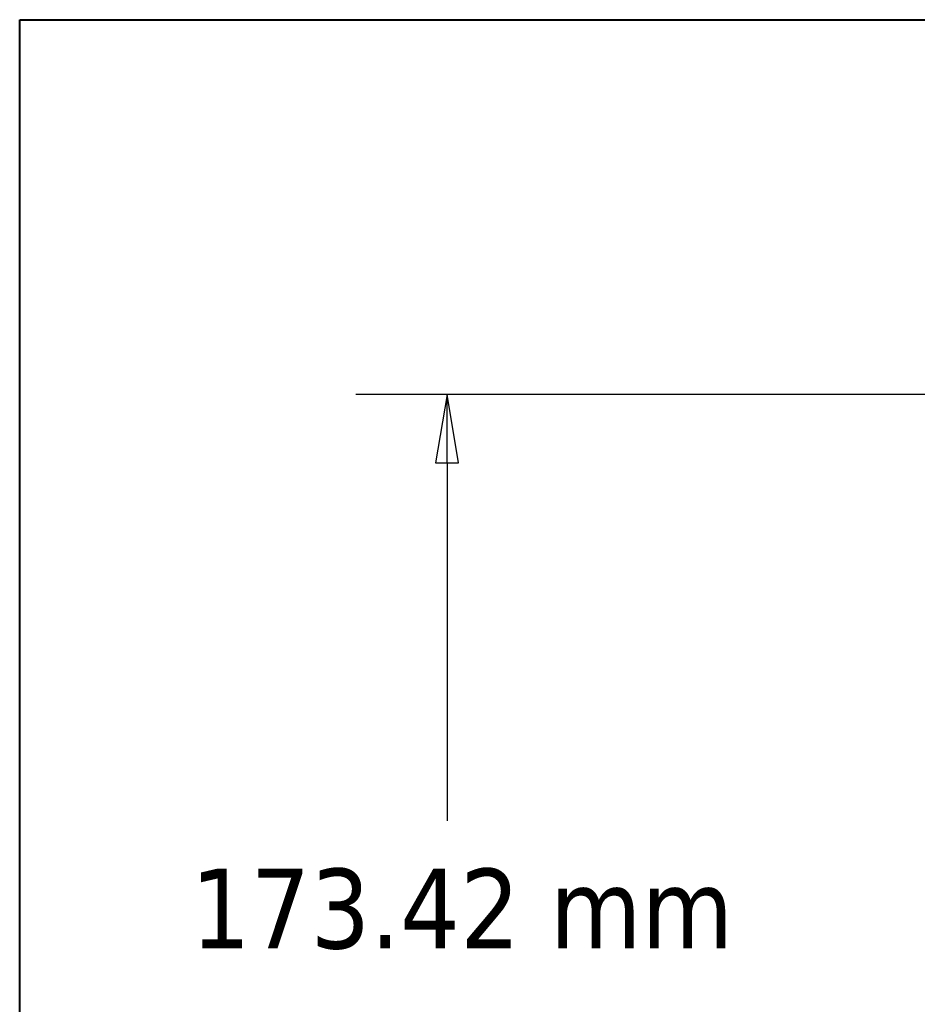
# Model space of a CAD drawing. Header units: millimetres. Extents: x 64 to 1798, y 64 to 1387.
# Tile 19 of 65: x 64 to 196, y 1231 to 1375. Entities that reach past the tile are written whole.
import ezdxf

# ---------------------------------------------------------------- set-up
doc = ezdxf.new("R2010")
doc.units = ezdxf.units.MM
doc.header["$LTSCALE"] = 6.666667
doc.layers.add('Border (ANSI)', color=7, linetype='Continuous', lineweight=40)
doc.layers.add('Dimension (ANSI)', color=7, linetype='Continuous', lineweight=25)
doc.styles.add('Note Text (ANSI)', font='tahoma.ttf')
doc.dimstyles.new('Default - mm (ANSI)', dxfattribs={"dimscale": 6.666667, "dimtxt": 1.75, "dimasz": 1.5, "dimexe": 2, "dimexo": 1, "dimgap": 0.8, "dimtad": 0, "dimtih": 1, "dimtoh": 1, "dimrnd": 1e-08, "dimzin": 0, "dimdsep": 46, "dimtxsty": 'Note Text (ANSI)', "dimblk": 'Filled-2', "dimcen": 0.09, "dimdle": 10, "dimclrd": 256, "dimclre": 256, "dimclrt": 256, "dimadec": 1, "dimazin": 0, "dimtfac": 1.741714, "dimtofl": 0, "dimtmove": 0, "dimatfit": 3, "dimldrblk": 'Filled-1', "dimfxl": 1, "dimtolj": 1, "dimtzin": 0, "dimlwd": -1, "dimlwe": -1, "dimarcsym": 0})

# ---------------------------------------------------------------- blocks, each defined once
blk = doc.blocks.new('Borders Default Border')
at = {"layer": 'Border (ANSI)', "flags": 128}
blk.add_lwpolyline([(9.652, 9.652), (9.652, 206.248), (269.748, 206.248), (269.748, 9.652), (9.652, 9.652)], dxfattribs=at)
blk = doc.blocks.new('Filled-2')
at = {"color": 0}
for p, q in [((0, 0), (-1, 0.167)), ((-1, 0.167), (-1, -0.167)), ((-1, 0), (0, 0)), ((-1, -0.167), (0, 0))]:
    blk.add_line(p, q, dxfattribs=at)
at = {"color": 0, "flags": 128}
blk.add_lwpolyline([(-1, -0.167), (0, 0), (-1, 0.167), (-1, -0.167)], dxfattribs=at)
at = {"color": 0}
blk.add_solid([(-1, -0.167), (0, 0), (-1, 0.167), (-1, -0.167)], dxfattribs=at)
blk = doc.blocks.new('*D13')
at = {"layer": 'Defpoints', "color": 0, "transparency": 16777216}
for p in [(235.98, 1320.18), (126.84, 1146.77), (235.98, 1146.77)]:
    blk.add_point(p, dxfattribs=at)
at = {"layer": 'Dimension (ANSI)', "transparency": 16777216}
for p, q in [((229.31, 1320.18), (113.51, 1320.18)), ((126.84, 1310.18), (126.84, 1257.85)), ((126.84, 1156.77), (126.84, 1209.1)), ((229.31, 1146.77), (113.51, 1146.77))]:
    blk.add_line(p, q, dxfattribs=at)
at = {"layer": 'Dimension (ANSI)', "transparency": 16777216, "xscale": 10, "yscale": 10, "zscale": 10}
for p, rotation in [((126.84, 1320.18), 90), ((126.84, 1146.77), 270)]:
    blk.add_blockref('Filled-2', p, dxfattribs=dict(at, rotation=rotation))
at = {"layer": 'Dimension (ANSI)', "transparency": 16777216, "char_height": 11.6667, "attachment_point": 5, "style": 'Note Text (ANSI)'}
for s, insert in [('\\A1; 173.42 mm', (126.84, 1244.89)), ('\\A1;[6.827 in]', (126.84, 1220.51))]:
    blk.add_mtext(s, dxfattribs=dict(at, insert=insert))
blk = doc.blocks.new('Filled-1')
at = {"color": 0}
for p, q in [((0, 0), (-1, 0.333)), ((-1, 0.333), (-1, -0.333)), ((-1, 0), (0, 0)), ((-1, -0.333), (0, 0))]:
    blk.add_line(p, q, dxfattribs=at)
at = {"color": 0, "flags": 128}
blk.add_lwpolyline([(-1, -0.333), (0, 0), (-1, 0.333), (-1, -0.333)], dxfattribs=at)
at = {"color": 0}
blk.add_solid([(-1, -0.333), (0, 0), (-1, 0.333), (-1, -0.333)], dxfattribs=at)

msp = doc.modelspace()

# ---------------------------------------------------------------- block references
at = {"xscale": 6.666666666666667, "yscale": 6.666666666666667, "zscale": 6.666666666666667}
msp.add_blockref('Borders Default Border', (0, 0), dxfattribs=at)

# ---------------------------------------------------------------- dimensions: what is measured, and where the dimension line sits
at = {"layer": 'Dimension (ANSI)'}
dim = msp.add_linear_dim(base=(126.8397, 1146.7664), p1=(235.9763, 1320.1846), p2=(235.9763, 1146.7664), angle=270, text=' <> mm\\X[6.827 in]', dimstyle='Default - mm (ANSI)', override={"dimgap": 0.8, "dimdec": 2, "dimpost": '', "dimtol": 0, "dimlim": 0, "dimtp": 0, "dimtm": 0, "dimtdec": 2, "dimatfit": 1}, dxfattribs=at)
dim.commit()
dim.dimension.update_dxf_attribs({"geometry": '*D13', "text_midpoint": (126.8397, 1233.4755), "dimtype": 160})

doc.saveas('drawing.dxf')
